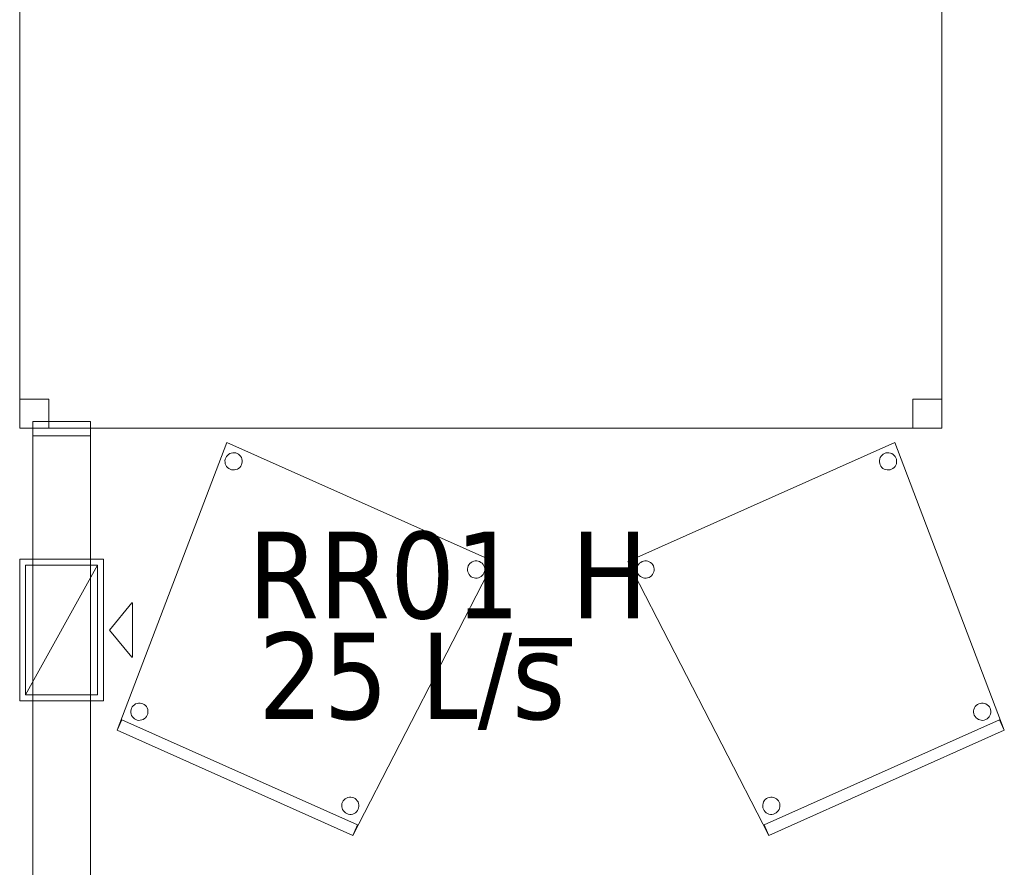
# Model space of a CAD drawing. Header units: metres. Extents: x 397.7 to 427.5, y 12.7 to 28.4.
# Tile 132 of 137: x 421.6 to 423.3, y 25.3 to 26.8. Entities that reach past the tile are written whole.
import ezdxf

# ---------------------------------------------------------------- set-up
doc = ezdxf.new("R2010")
doc.units = ezdxf.units.M
for name, color, linetype, lineweight in [('02_MOBILIARIO', 7, 'Continuous', 18), ('A-DETL-____-MBND', 7, 'Continuous', 18), ('M-HVAC-CDFF-IDEN', 7, 'Continuous', 30), ('M-HVAC-CDFF-OTLN', 7, 'Continuous', 18), ('M-HVAC-DUCT-OTLN', 7, 'Continuous', 18)]:
    doc.layers.add(name, color=color, linetype=linetype, lineweight=lineweight)
doc.styles.add('Tahoma_2', font='tahoma.ttf', dxfattribs={"height": 0.15})

# ---------------------------------------------------------------- blocks, each defined once
blk = doc.blocks.new('Family - Cadira confident_P3-156195-06_CLI_AIRE_P3')
at = {"layer": 'A-DETL-____-MBND', "color": 253, "true_color": 0xaaaaaa}
for p, q in [((0, 0.4742), (0.4626, 0.6805)), ((0.4626, 0.6805), (0, 0.4742)), ((0.4626, 0.6805), (0.6521, 0.1819)), ((0.6521, 0.1819), (0.4626, 0.6805)), ((0.4358, 0.6493), (0.4363, 0.6518)), ((0.4363, 0.6518), (0.4358, 0.6493)), ((0.4358, 0.6467), (0.4358, 0.6493)), ((0.4358, 0.6493), (0.4358, 0.6467)), ((0.4363, 0.6518), (0.4373, 0.6543)), ((0.4373, 0.6543), (0.4363, 0.6518)), ((0.4373, 0.6543), (0.4386, 0.6565)), ((0.4386, 0.6565), (0.4373, 0.6543)), ((0.4386, 0.6565), (0.4403, 0.6585)), ((0.4403, 0.6585), (0.4386, 0.6565)), ((0.4403, 0.6585), (0.4423, 0.6601)), ((0.4423, 0.6601), (0.4403, 0.6585)), ((0.4423, 0.6601), (0.4446, 0.6614)), ((0.4446, 0.6614), (0.4423, 0.6601)), ((0.4446, 0.6614), (0.4471, 0.6622)), ((0.4471, 0.6622), (0.4446, 0.6614)), ((0.4471, 0.6622), (0.4496, 0.6626)), ((0.4496, 0.6626), (0.4471, 0.6622)), ((0.4496, 0.6626), (0.4522, 0.6626)), ((0.4522, 0.6626), (0.4496, 0.6626)), ((0.4522, 0.6626), (0.4548, 0.6621)), ((0.4548, 0.6621), (0.4522, 0.6626)), ((0.4548, 0.6621), (0.4572, 0.6612)), ((0.4572, 0.6612), (0.4548, 0.6621)), ((0.4572, 0.6612), (0.4595, 0.6598)), ((0.4595, 0.6598), (0.4572, 0.6612)), ((0.4595, 0.6598), (0.4614, 0.6581)), ((0.4614, 0.6581), (0.4595, 0.6598)), ((0.4614, 0.6581), (0.4631, 0.6561)), ((0.4631, 0.6561), (0.4614, 0.6581)), ((0.4631, 0.6561), (0.4643, 0.6538)), ((0.4643, 0.6538), (0.4631, 0.6561)), ((0.4643, 0.6538), (0.4652, 0.6514)), ((0.4652, 0.6514), (0.4643, 0.6538)), ((0.4652, 0.6514), (0.4656, 0.6488)), ((0.4656, 0.6488), (0.4652, 0.6514)), ((0.4656, 0.6488), (0.4656, 0.6462)), ((0.4656, 0.6462), (0.4656, 0.6488)), ((0.4362, 0.6441), (0.4358, 0.6467)), ((0.4358, 0.6467), (0.4362, 0.6441)), ((0.4371, 0.6416), (0.4362, 0.6441)), ((0.4362, 0.6441), (0.4371, 0.6416)), ((0.4383, 0.6394), (0.4371, 0.6416)), ((0.4371, 0.6416), (0.4383, 0.6394)), ((0.44, 0.6373), (0.4383, 0.6394)), ((0.4383, 0.6394), (0.44, 0.6373)), ((0.4419, 0.6356), (0.44, 0.6373)), ((0.44, 0.6373), (0.4419, 0.6356)), ((0.4442, 0.6343), (0.4419, 0.6356)), ((0.4419, 0.6356), (0.4442, 0.6343)), ((0.4466, 0.6334), (0.4442, 0.6343)), ((0.4442, 0.6343), (0.4466, 0.6334)), ((0.4492, 0.6329), (0.4466, 0.6334)), ((0.4466, 0.6334), (0.4492, 0.6329)), ((0.4518, 0.6328), (0.4492, 0.6329)), ((0.4492, 0.6329), (0.4518, 0.6328)), ((0.4543, 0.6332), (0.4518, 0.6328)), ((0.4518, 0.6328), (0.4543, 0.6332)), ((0.4568, 0.6341), (0.4543, 0.6332)), ((0.4543, 0.6332), (0.4568, 0.6341)), ((0.4591, 0.6353), (0.4568, 0.6341)), ((0.4568, 0.6341), (0.4591, 0.6353)), ((0.4611, 0.637), (0.4591, 0.6353)), ((0.4591, 0.6353), (0.4611, 0.637)), ((0.4628, 0.639), (0.4611, 0.637)), ((0.4611, 0.637), (0.4628, 0.639)), ((0.4641, 0.6412), (0.4628, 0.639)), ((0.4628, 0.639), (0.4641, 0.6412)), ((0.4651, 0.6436), (0.4641, 0.6412)), ((0.4641, 0.6412), (0.4651, 0.6436)), ((0.4656, 0.6462), (0.4651, 0.6436)), ((0.4651, 0.6436), (0.4656, 0.6462)), ((0.2443, 0), (0, 0.4742)), ((0, 0.4742), (0.2443, 0)), ((0.0157, 0.4619), (0.0162, 0.4645)), ((0.0162, 0.4645), (0.0157, 0.4619)), ((0.0157, 0.4593), (0.0157, 0.4619)), ((0.0157, 0.4619), (0.0157, 0.4593)), ((0.0162, 0.4645), (0.0171, 0.4669)), ((0.0171, 0.4669), (0.0162, 0.4645)), ((0.0171, 0.4669), (0.0185, 0.4691)), ((0.0185, 0.4691), (0.0171, 0.4669)), ((0.0185, 0.4691), (0.0202, 0.4711)), ((0.0202, 0.4711), (0.0185, 0.4691)), ((0.0202, 0.4711), (0.0222, 0.4727)), ((0.0222, 0.4727), (0.0202, 0.4711)), ((0.0222, 0.4727), (0.0245, 0.474)), ((0.0245, 0.474), (0.0222, 0.4727)), ((0.0245, 0.474), (0.0269, 0.4749)), ((0.0269, 0.4749), (0.0245, 0.474)), ((0.0269, 0.4749), (0.0295, 0.4753)), ((0.0295, 0.4753), (0.0269, 0.4749)), ((0.0295, 0.4753), (0.0321, 0.4752)), ((0.0321, 0.4752), (0.0295, 0.4753)), ((0.0321, 0.4752), (0.0347, 0.4747)), ((0.0347, 0.4747), (0.0321, 0.4752)), ((0.0347, 0.4747), (0.0371, 0.4738)), ((0.0371, 0.4738), (0.0347, 0.4747)), ((0.0371, 0.4738), (0.0393, 0.4725)), ((0.0393, 0.4725), (0.0371, 0.4738)), ((0.0393, 0.4725), (0.0413, 0.4708)), ((0.0413, 0.4708), (0.0393, 0.4725)), ((0.0413, 0.4708), (0.043, 0.4687)), ((0.043, 0.4687), (0.0413, 0.4708)), ((0.043, 0.4687), (0.0442, 0.4665)), ((0.0442, 0.4665), (0.043, 0.4687)), ((0.0442, 0.4665), (0.0451, 0.464)), ((0.0451, 0.464), (0.0442, 0.4665)), ((0.0451, 0.464), (0.0455, 0.4614)), ((0.0455, 0.4614), (0.0451, 0.464)), ((0.0455, 0.4614), (0.0454, 0.4588)), ((0.0454, 0.4588), (0.0455, 0.4614)), ((0.0161, 0.4567), (0.0157, 0.4593)), ((0.0157, 0.4593), (0.0161, 0.4567)), ((0.0169, 0.4543), (0.0161, 0.4567)), ((0.0161, 0.4567), (0.0169, 0.4543)), ((0.0182, 0.452), (0.0169, 0.4543)), ((0.0169, 0.4543), (0.0182, 0.452)), ((0.0198, 0.45), (0.0182, 0.452)), ((0.0182, 0.452), (0.0198, 0.45)), ((0.0218, 0.4483), (0.0198, 0.45)), ((0.0198, 0.45), (0.0218, 0.4483)), ((0.024, 0.4469), (0.0218, 0.4483)), ((0.0218, 0.4483), (0.024, 0.4469)), ((0.0265, 0.446), (0.024, 0.4469)), ((0.024, 0.4469), (0.0265, 0.446)), ((0.029, 0.4455), (0.0265, 0.446)), ((0.0265, 0.446), (0.029, 0.4455)), ((0.0316, 0.4455), (0.029, 0.4455)), ((0.029, 0.4455), (0.0316, 0.4455)), ((0.0342, 0.4459), (0.0316, 0.4455)), ((0.0316, 0.4455), (0.0342, 0.4459)), ((0.0367, 0.4467), (0.0342, 0.4459)), ((0.0342, 0.4459), (0.0367, 0.4467)), ((0.0389, 0.448), (0.0367, 0.4467)), ((0.0367, 0.4467), (0.0389, 0.448)), ((0.041, 0.4496), (0.0389, 0.448)), ((0.0389, 0.448), (0.041, 0.4496)), ((0.0427, 0.4516), (0.041, 0.4496)), ((0.041, 0.4496), (0.0427, 0.4516)), ((0.044, 0.4538), (0.0427, 0.4516)), ((0.0427, 0.4516), (0.044, 0.4538)), ((0.0449, 0.4563), (0.044, 0.4538)), ((0.044, 0.4538), (0.0449, 0.4563)), ((0.0454, 0.4588), (0.0449, 0.4563)), ((0.0449, 0.4563), (0.0454, 0.4588)), ((0.6004, 0.2207), (0.6017, 0.2229)), ((0.6017, 0.2229), (0.6004, 0.2207)), ((0.6017, 0.2229), (0.6034, 0.2249)), ((0.6034, 0.2249), (0.6017, 0.2229)), ((0.6034, 0.2249), (0.6054, 0.2265)), ((0.6054, 0.2265), (0.6034, 0.2249)), ((0.6054, 0.2265), (0.6077, 0.2278)), ((0.6077, 0.2278), (0.6054, 0.2265)), ((0.6077, 0.2278), (0.6102, 0.2286)), ((0.6102, 0.2286), (0.6077, 0.2278)), ((0.6102, 0.2286), (0.6127, 0.229)), ((0.6127, 0.229), (0.6102, 0.2286)), ((0.6127, 0.229), (0.6153, 0.229)), ((0.6153, 0.229), (0.6127, 0.229)), ((0.6153, 0.229), (0.6179, 0.2285)), ((0.6179, 0.2285), (0.6153, 0.229)), ((0.6179, 0.2285), (0.6203, 0.2276)), ((0.6203, 0.2276), (0.6179, 0.2285)), ((0.6203, 0.2276), (0.6226, 0.2262)), ((0.6226, 0.2262), (0.6203, 0.2276)), ((0.6226, 0.2262), (0.6245, 0.2245)), ((0.6245, 0.2245), (0.6226, 0.2262)), ((0.6245, 0.2245), (0.6262, 0.2225)), ((0.6262, 0.2225), (0.6245, 0.2245)), ((0.6262, 0.2225), (0.6274, 0.2202)), ((0.6274, 0.2202), (0.6262, 0.2225)), ((0.5989, 0.2157), (0.5994, 0.2182)), ((0.5994, 0.2182), (0.5989, 0.2157)), ((0.5989, 0.2131), (0.5989, 0.2157)), ((0.5989, 0.2157), (0.5989, 0.2131)), ((0.5993, 0.2105), (0.5989, 0.2131)), ((0.5989, 0.2131), (0.5993, 0.2105)), ((0.6001, 0.2081), (0.5993, 0.2105)), ((0.5993, 0.2105), (0.6001, 0.2081)), ((0.5994, 0.2182), (0.6004, 0.2207)), ((0.6004, 0.2207), (0.5994, 0.2182)), ((0.6014, 0.2058), (0.6001, 0.2081)), ((0.6001, 0.2081), (0.6014, 0.2058)), ((0.6031, 0.2038), (0.6014, 0.2058)), ((0.6014, 0.2058), (0.6031, 0.2038)), ((0.6259, 0.2054), (0.6242, 0.2034)), ((0.6242, 0.2034), (0.6259, 0.2054)), ((0.6272, 0.2076), (0.6259, 0.2054)), ((0.6259, 0.2054), (0.6272, 0.2076)), ((0.6282, 0.21), (0.6272, 0.2076)), ((0.6272, 0.2076), (0.6282, 0.21)), ((0.6274, 0.2202), (0.6283, 0.2178)), ((0.6283, 0.2178), (0.6274, 0.2202)), ((0.6286, 0.2126), (0.6282, 0.21)), ((0.6282, 0.21), (0.6286, 0.2126)), ((0.6283, 0.2178), (0.6287, 0.2152)), ((0.6287, 0.2152), (0.6283, 0.2178)), ((0.6287, 0.2152), (0.6286, 0.2126)), ((0.6286, 0.2126), (0.6287, 0.2152)), ((0.2362, 0.0183), (0.644, 0.2001)), ((0.644, 0.2001), (0.2362, 0.0183)), ((0.605, 0.2021), (0.6031, 0.2038)), ((0.6031, 0.2038), (0.605, 0.2021)), ((0.6073, 0.2007), (0.605, 0.2021)), ((0.605, 0.2021), (0.6073, 0.2007)), ((0.6097, 0.1998), (0.6073, 0.2007)), ((0.6073, 0.2007), (0.6097, 0.1998)), ((0.6122, 0.1993), (0.6097, 0.1998)), ((0.6097, 0.1998), (0.6122, 0.1993)), ((0.6148, 0.1992), (0.6122, 0.1993)), ((0.6122, 0.1993), (0.6148, 0.1992)), ((0.6174, 0.1997), (0.6148, 0.1992)), ((0.6148, 0.1992), (0.6174, 0.1997)), ((0.6199, 0.2005), (0.6174, 0.1997)), ((0.6174, 0.1997), (0.6199, 0.2005)), ((0.6222, 0.2018), (0.6199, 0.2005)), ((0.6199, 0.2005), (0.6222, 0.2018)), ((0.6242, 0.2034), (0.6222, 0.2018)), ((0.6222, 0.2018), (0.6242, 0.2034)), ((0.644, 0.2001), (0.6521, 0.1819)), ((0.6521, 0.1819), (0.644, 0.2001)), ((0.6521, 0.1819), (0.2443, 0)), ((0.2443, 0), (0.6521, 0.1819)), ((0.6521, 0.1819), (0.2443, 0)), ((0.2443, 0), (0.6521, 0.1819)), ((0.2336, 0.0528), (0.2341, 0.0553)), ((0.2341, 0.0553), (0.2336, 0.0528)), ((0.2336, 0.0502), (0.2336, 0.0528)), ((0.2336, 0.0528), (0.2336, 0.0502)), ((0.2341, 0.0553), (0.235, 0.0578)), ((0.235, 0.0578), (0.2341, 0.0553)), ((0.235, 0.0578), (0.2364, 0.06)), ((0.2364, 0.06), (0.235, 0.0578)), ((0.2364, 0.06), (0.2381, 0.062)), ((0.2381, 0.062), (0.2364, 0.06)), ((0.2381, 0.062), (0.2401, 0.0636)), ((0.2401, 0.0636), (0.2381, 0.062)), ((0.2401, 0.0636), (0.2424, 0.0649)), ((0.2424, 0.0649), (0.2401, 0.0636)), ((0.2424, 0.0649), (0.2448, 0.0657)), ((0.2448, 0.0657), (0.2424, 0.0649)), ((0.2448, 0.0657), (0.2474, 0.0661)), ((0.2474, 0.0661), (0.2448, 0.0657)), ((0.2474, 0.0661), (0.25, 0.0661)), ((0.25, 0.0661), (0.2474, 0.0661)), ((0.25, 0.0661), (0.2526, 0.0656)), ((0.2526, 0.0656), (0.25, 0.0661)), ((0.2526, 0.0656), (0.255, 0.0647)), ((0.255, 0.0647), (0.2526, 0.0656)), ((0.255, 0.0647), (0.2572, 0.0633)), ((0.2572, 0.0633), (0.255, 0.0647)), ((0.2572, 0.0633), (0.2592, 0.0616)), ((0.2592, 0.0616), (0.2572, 0.0633)), ((0.2592, 0.0616), (0.2608, 0.0596)), ((0.2608, 0.0596), (0.2592, 0.0616)), ((0.2608, 0.0596), (0.2621, 0.0573)), ((0.2621, 0.0573), (0.2608, 0.0596)), ((0.2621, 0.0573), (0.263, 0.0549)), ((0.263, 0.0549), (0.2621, 0.0573)), ((0.263, 0.0549), (0.2634, 0.0523)), ((0.2634, 0.0523), (0.263, 0.0549)), ((0.2634, 0.0523), (0.2633, 0.0497)), ((0.2633, 0.0497), (0.2634, 0.0523)), ((0.234, 0.0476), (0.2336, 0.0502)), ((0.2336, 0.0502), (0.234, 0.0476)), ((0.2348, 0.0451), (0.234, 0.0476)), ((0.234, 0.0476), (0.2348, 0.0451)), ((0.2361, 0.0429), (0.2348, 0.0451)), ((0.2348, 0.0451), (0.2361, 0.0429)), ((0.2377, 0.0408), (0.2361, 0.0429)), ((0.2361, 0.0429), (0.2377, 0.0408)), ((0.2397, 0.0391), (0.2377, 0.0408)), ((0.2377, 0.0408), (0.2397, 0.0391)), ((0.2419, 0.0378), (0.2397, 0.0391)), ((0.2397, 0.0391), (0.2419, 0.0378)), ((0.2444, 0.0369), (0.2419, 0.0378)), ((0.2419, 0.0378), (0.2444, 0.0369)), ((0.2469, 0.0364), (0.2444, 0.0369)), ((0.2444, 0.0369), (0.2469, 0.0364)), ((0.2495, 0.0363), (0.2469, 0.0364)), ((0.2469, 0.0364), (0.2495, 0.0363)), ((0.2521, 0.0367), (0.2495, 0.0363)), ((0.2495, 0.0363), (0.2521, 0.0367)), ((0.2546, 0.0376), (0.2521, 0.0367)), ((0.2521, 0.0367), (0.2546, 0.0376)), ((0.2568, 0.0389), (0.2546, 0.0376)), ((0.2546, 0.0376), (0.2568, 0.0389)), ((0.2589, 0.0405), (0.2568, 0.0389)), ((0.2568, 0.0389), (0.2589, 0.0405)), ((0.2606, 0.0425), (0.2589, 0.0405)), ((0.2589, 0.0405), (0.2606, 0.0425)), ((0.2619, 0.0447), (0.2606, 0.0425)), ((0.2606, 0.0425), (0.2619, 0.0447)), ((0.2628, 0.0471), (0.2619, 0.0447)), ((0.2619, 0.0447), (0.2628, 0.0471)), ((0.2633, 0.0497), (0.2628, 0.0471)), ((0.2628, 0.0471), (0.2633, 0.0497)), ((0.2443, 0), (0.2362, 0.0183)), ((0.2362, 0.0183), (0.2443, 0))]:
    blk.add_line(p, q, dxfattribs=at)
blk = doc.blocks.new('Family - Cadira confident_P3-156353-06_CLI_AIRE_P3')
at = {"layer": 'A-DETL-____-MBND', "color": 253, "true_color": 0xaaaaaa}
for p, q in [((0, 0.1819), (0.1895, 0.6805)), ((0.1895, 0.6805), (0, 0.1819)), ((0.1895, 0.6805), (0.6521, 0.4742)), ((0.6521, 0.4742), (0.1895, 0.6805)), ((0.1865, 0.6488), (0.1869, 0.6514)), ((0.1869, 0.6514), (0.1865, 0.6488)), ((0.1866, 0.6462), (0.1865, 0.6488)), ((0.1865, 0.6488), (0.1866, 0.6462)), ((0.1869, 0.6514), (0.1878, 0.6538)), ((0.1878, 0.6538), (0.1869, 0.6514)), ((0.1878, 0.6538), (0.1891, 0.6561)), ((0.1891, 0.6561), (0.1878, 0.6538)), ((0.1891, 0.6561), (0.1907, 0.6581)), ((0.1907, 0.6581), (0.1891, 0.6561)), ((0.1907, 0.6581), (0.1927, 0.6598)), ((0.1927, 0.6598), (0.1907, 0.6581)), ((0.1927, 0.6598), (0.1949, 0.6612)), ((0.1949, 0.6612), (0.1927, 0.6598)), ((0.1949, 0.6612), (0.1973, 0.6621)), ((0.1973, 0.6621), (0.1949, 0.6612)), ((0.1973, 0.6621), (0.1999, 0.6626)), ((0.1999, 0.6626), (0.1973, 0.6621)), ((0.1999, 0.6626), (0.2025, 0.6626)), ((0.2025, 0.6626), (0.1999, 0.6626)), ((0.2025, 0.6626), (0.2051, 0.6622)), ((0.2051, 0.6622), (0.2025, 0.6626)), ((0.2051, 0.6622), (0.2075, 0.6614)), ((0.2075, 0.6614), (0.2051, 0.6622)), ((0.2075, 0.6614), (0.2098, 0.6601)), ((0.2098, 0.6601), (0.2075, 0.6614)), ((0.2098, 0.6601), (0.2118, 0.6585)), ((0.2118, 0.6585), (0.2098, 0.6601)), ((0.2118, 0.6585), (0.2135, 0.6565)), ((0.2135, 0.6565), (0.2118, 0.6585)), ((0.2135, 0.6565), (0.2149, 0.6543)), ((0.2149, 0.6543), (0.2135, 0.6565)), ((0.2149, 0.6543), (0.2158, 0.6518)), ((0.2158, 0.6518), (0.2149, 0.6543)), ((0.2158, 0.6518), (0.2163, 0.6493)), ((0.2163, 0.6493), (0.2158, 0.6518)), ((0.2163, 0.6493), (0.2163, 0.6467)), ((0.2163, 0.6467), (0.2163, 0.6493)), ((0.1871, 0.6436), (0.1866, 0.6462)), ((0.1866, 0.6462), (0.1871, 0.6436)), ((0.188, 0.6412), (0.1871, 0.6436)), ((0.1871, 0.6436), (0.188, 0.6412)), ((0.1893, 0.639), (0.188, 0.6412)), ((0.188, 0.6412), (0.1893, 0.639)), ((0.191, 0.637), (0.1893, 0.639)), ((0.1893, 0.639), (0.191, 0.637)), ((0.1931, 0.6353), (0.191, 0.637)), ((0.191, 0.637), (0.1931, 0.6353)), ((0.1953, 0.6341), (0.1931, 0.6353)), ((0.1931, 0.6353), (0.1953, 0.6341)), ((0.1978, 0.6332), (0.1953, 0.6341)), ((0.1953, 0.6341), (0.1978, 0.6332)), ((0.2004, 0.6328), (0.1978, 0.6332)), ((0.1978, 0.6332), (0.2004, 0.6328)), ((0.203, 0.6329), (0.2004, 0.6328)), ((0.2004, 0.6328), (0.203, 0.6329)), ((0.2055, 0.6334), (0.203, 0.6329)), ((0.203, 0.6329), (0.2055, 0.6334)), ((0.208, 0.6343), (0.2055, 0.6334)), ((0.2055, 0.6334), (0.208, 0.6343)), ((0.2102, 0.6356), (0.208, 0.6343)), ((0.208, 0.6343), (0.2102, 0.6356)), ((0.2122, 0.6373), (0.2102, 0.6356)), ((0.2102, 0.6356), (0.2122, 0.6373)), ((0.2138, 0.6394), (0.2122, 0.6373)), ((0.2122, 0.6373), (0.2138, 0.6394)), ((0.2151, 0.6416), (0.2138, 0.6394)), ((0.2138, 0.6394), (0.2151, 0.6416)), ((0.2159, 0.6441), (0.2151, 0.6416)), ((0.2151, 0.6416), (0.2159, 0.6441)), ((0.2163, 0.6467), (0.2159, 0.6441)), ((0.2159, 0.6441), (0.2163, 0.6467)), ((0.6521, 0.4742), (0.4078, 0)), ((0.4078, 0), (0.6521, 0.4742)), ((0.6066, 0.4614), (0.6071, 0.464)), ((0.6071, 0.464), (0.6066, 0.4614)), ((0.6067, 0.4588), (0.6066, 0.4614)), ((0.6066, 0.4614), (0.6067, 0.4588)), ((0.6071, 0.464), (0.6079, 0.4665)), ((0.6079, 0.4665), (0.6071, 0.464)), ((0.6079, 0.4665), (0.6092, 0.4687)), ((0.6092, 0.4687), (0.6079, 0.4665)), ((0.6092, 0.4687), (0.6108, 0.4708)), ((0.6108, 0.4708), (0.6092, 0.4687)), ((0.6108, 0.4708), (0.6128, 0.4725)), ((0.6128, 0.4725), (0.6108, 0.4708)), ((0.6128, 0.4725), (0.615, 0.4738)), ((0.615, 0.4738), (0.6128, 0.4725)), ((0.615, 0.4738), (0.6174, 0.4747)), ((0.6174, 0.4747), (0.615, 0.4738)), ((0.6174, 0.4747), (0.62, 0.4752)), ((0.62, 0.4752), (0.6174, 0.4747)), ((0.62, 0.4752), (0.6226, 0.4753)), ((0.6226, 0.4753), (0.62, 0.4752)), ((0.6226, 0.4753), (0.6252, 0.4749)), ((0.6252, 0.4749), (0.6226, 0.4753)), ((0.6252, 0.4749), (0.6276, 0.474)), ((0.6276, 0.474), (0.6252, 0.4749)), ((0.6276, 0.474), (0.6299, 0.4727)), ((0.6299, 0.4727), (0.6276, 0.474)), ((0.6299, 0.4727), (0.6319, 0.4711)), ((0.6319, 0.4711), (0.6299, 0.4727)), ((0.6319, 0.4711), (0.6336, 0.4691)), ((0.6336, 0.4691), (0.6319, 0.4711)), ((0.6336, 0.4691), (0.635, 0.4669)), ((0.635, 0.4669), (0.6336, 0.4691)), ((0.635, 0.4669), (0.6359, 0.4645)), ((0.6359, 0.4645), (0.635, 0.4669)), ((0.6359, 0.4645), (0.6364, 0.4619)), ((0.6364, 0.4619), (0.6359, 0.4645)), ((0.6364, 0.4619), (0.6364, 0.4593)), ((0.6364, 0.4593), (0.6364, 0.4619)), ((0.6072, 0.4563), (0.6067, 0.4588)), ((0.6067, 0.4588), (0.6072, 0.4563)), ((0.6081, 0.4538), (0.6072, 0.4563)), ((0.6072, 0.4563), (0.6081, 0.4538)), ((0.6095, 0.4516), (0.6081, 0.4538)), ((0.6081, 0.4538), (0.6095, 0.4516)), ((0.6112, 0.4496), (0.6095, 0.4516)), ((0.6095, 0.4516), (0.6112, 0.4496)), ((0.6132, 0.448), (0.6112, 0.4496)), ((0.6112, 0.4496), (0.6132, 0.448)), ((0.6155, 0.4467), (0.6132, 0.448)), ((0.6132, 0.448), (0.6155, 0.4467)), ((0.6179, 0.4459), (0.6155, 0.4467)), ((0.6155, 0.4467), (0.6179, 0.4459)), ((0.6205, 0.4455), (0.6179, 0.4459)), ((0.6179, 0.4459), (0.6205, 0.4455)), ((0.6231, 0.4455), (0.6205, 0.4455)), ((0.6205, 0.4455), (0.6231, 0.4455)), ((0.6256, 0.446), (0.6231, 0.4455)), ((0.6231, 0.4455), (0.6256, 0.446)), ((0.6281, 0.4469), (0.6256, 0.446)), ((0.6256, 0.446), (0.6281, 0.4469)), ((0.6303, 0.4483), (0.6281, 0.4469)), ((0.6281, 0.4469), (0.6303, 0.4483)), ((0.6323, 0.45), (0.6303, 0.4483)), ((0.6303, 0.4483), (0.6323, 0.45)), ((0.6339, 0.452), (0.6323, 0.45)), ((0.6323, 0.45), (0.6339, 0.452)), ((0.6352, 0.4543), (0.6339, 0.452)), ((0.6339, 0.452), (0.6352, 0.4543)), ((0.636, 0.4567), (0.6352, 0.4543)), ((0.6352, 0.4543), (0.636, 0.4567)), ((0.6364, 0.4593), (0.636, 0.4567)), ((0.636, 0.4567), (0.6364, 0.4593)), ((0.0247, 0.2202), (0.026, 0.2225)), ((0.026, 0.2225), (0.0247, 0.2202)), ((0.026, 0.2225), (0.0276, 0.2245)), ((0.0276, 0.2245), (0.026, 0.2225)), ((0.0276, 0.2245), (0.0296, 0.2262)), ((0.0296, 0.2262), (0.0276, 0.2245)), ((0.0296, 0.2262), (0.0318, 0.2276)), ((0.0318, 0.2276), (0.0296, 0.2262)), ((0.0318, 0.2276), (0.0342, 0.2285)), ((0.0342, 0.2285), (0.0318, 0.2276)), ((0.0342, 0.2285), (0.0368, 0.229)), ((0.0368, 0.229), (0.0342, 0.2285)), ((0.0368, 0.229), (0.0394, 0.229)), ((0.0394, 0.229), (0.0368, 0.229)), ((0.0394, 0.229), (0.042, 0.2286)), ((0.042, 0.2286), (0.0394, 0.229)), ((0.042, 0.2286), (0.0444, 0.2278)), ((0.0444, 0.2278), (0.042, 0.2286)), ((0.0444, 0.2278), (0.0467, 0.2265)), ((0.0467, 0.2265), (0.0444, 0.2278)), ((0.0467, 0.2265), (0.0487, 0.2249)), ((0.0487, 0.2249), (0.0467, 0.2265)), ((0.0487, 0.2249), (0.0504, 0.2229)), ((0.0504, 0.2229), (0.0487, 0.2249)), ((0.0504, 0.2229), (0.0518, 0.2207)), ((0.0518, 0.2207), (0.0504, 0.2229)), ((0.0234, 0.2152), (0.0238, 0.2178)), ((0.0238, 0.2178), (0.0234, 0.2152)), ((0.0235, 0.2126), (0.0234, 0.2152)), ((0.0234, 0.2152), (0.0235, 0.2126)), ((0.024, 0.21), (0.0235, 0.2126)), ((0.0235, 0.2126), (0.024, 0.21)), ((0.0238, 0.2178), (0.0247, 0.2202)), ((0.0247, 0.2202), (0.0238, 0.2178)), ((0.0249, 0.2076), (0.024, 0.21)), ((0.024, 0.21), (0.0249, 0.2076)), ((0.0262, 0.2054), (0.0249, 0.2076)), ((0.0249, 0.2076), (0.0262, 0.2054)), ((0.0279, 0.2034), (0.0262, 0.2054)), ((0.0262, 0.2054), (0.0279, 0.2034)), ((0.0507, 0.2058), (0.0491, 0.2038)), ((0.0491, 0.2038), (0.0507, 0.2058)), ((0.052, 0.2081), (0.0507, 0.2058)), ((0.0507, 0.2058), (0.052, 0.2081)), ((0.0518, 0.2207), (0.0527, 0.2182)), ((0.0527, 0.2182), (0.0518, 0.2207)), ((0.0528, 0.2105), (0.052, 0.2081)), ((0.052, 0.2081), (0.0528, 0.2105)), ((0.0527, 0.2182), (0.0532, 0.2157)), ((0.0532, 0.2157), (0.0527, 0.2182)), ((0.0532, 0.2131), (0.0528, 0.2105)), ((0.0528, 0.2105), (0.0532, 0.2131)), ((0.0532, 0.2157), (0.0532, 0.2131)), ((0.0532, 0.2131), (0.0532, 0.2157)), ((0, 0.1819), (0.0081, 0.2001)), ((0.0081, 0.2001), (0, 0.1819)), ((0.0081, 0.2001), (0.4159, 0.0183)), ((0.4159, 0.0183), (0.0081, 0.2001)), ((0.03, 0.2018), (0.0279, 0.2034)), ((0.0279, 0.2034), (0.03, 0.2018)), ((0.0322, 0.2005), (0.03, 0.2018)), ((0.03, 0.2018), (0.0322, 0.2005)), ((0.0347, 0.1997), (0.0322, 0.2005)), ((0.0322, 0.2005), (0.0347, 0.1997)), ((0.0373, 0.1992), (0.0347, 0.1997)), ((0.0347, 0.1997), (0.0373, 0.1992)), ((0.0399, 0.1993), (0.0373, 0.1992)), ((0.0373, 0.1992), (0.0399, 0.1993)), ((0.0424, 0.1998), (0.0399, 0.1993)), ((0.0399, 0.1993), (0.0424, 0.1998)), ((0.0449, 0.2007), (0.0424, 0.1998)), ((0.0424, 0.1998), (0.0449, 0.2007)), ((0.0471, 0.2021), (0.0449, 0.2007)), ((0.0449, 0.2007), (0.0471, 0.2021)), ((0.0491, 0.2038), (0.0471, 0.2021)), ((0.0471, 0.2021), (0.0491, 0.2038)), ((0.4078, 0), (0, 0.1819)), ((0, 0.1819), (0.4078, 0)), ((0.4078, 0), (0, 0.1819)), ((0, 0.1819), (0.4078, 0)), ((0.3888, 0.0523), (0.3892, 0.0549)), ((0.3892, 0.0549), (0.3888, 0.0523)), ((0.3888, 0.0497), (0.3888, 0.0523)), ((0.3888, 0.0523), (0.3888, 0.0497)), ((0.3892, 0.0549), (0.39, 0.0573)), ((0.39, 0.0573), (0.3892, 0.0549)), ((0.39, 0.0573), (0.3913, 0.0596)), ((0.3913, 0.0596), (0.39, 0.0573)), ((0.3913, 0.0596), (0.3929, 0.0616)), ((0.3929, 0.0616), (0.3913, 0.0596)), ((0.3929, 0.0616), (0.3949, 0.0633)), ((0.3949, 0.0633), (0.3929, 0.0616)), ((0.3949, 0.0633), (0.3971, 0.0647)), ((0.3971, 0.0647), (0.3949, 0.0633)), ((0.3971, 0.0647), (0.3996, 0.0656)), ((0.3996, 0.0656), (0.3971, 0.0647)), ((0.3996, 0.0656), (0.4021, 0.0661)), ((0.4021, 0.0661), (0.3996, 0.0656)), ((0.4021, 0.0661), (0.4047, 0.0661)), ((0.4047, 0.0661), (0.4021, 0.0661)), ((0.4047, 0.0661), (0.4073, 0.0657)), ((0.4073, 0.0657), (0.4047, 0.0661)), ((0.4073, 0.0657), (0.4098, 0.0649)), ((0.4098, 0.0649), (0.4073, 0.0657)), ((0.4098, 0.0649), (0.412, 0.0636)), ((0.412, 0.0636), (0.4098, 0.0649)), ((0.412, 0.0636), (0.414, 0.062)), ((0.414, 0.062), (0.412, 0.0636)), ((0.414, 0.062), (0.4158, 0.06)), ((0.4158, 0.06), (0.414, 0.062)), ((0.4158, 0.06), (0.4171, 0.0578)), ((0.4171, 0.0578), (0.4158, 0.06)), ((0.4171, 0.0578), (0.418, 0.0553)), ((0.418, 0.0553), (0.4171, 0.0578)), ((0.418, 0.0553), (0.4185, 0.0528)), ((0.4185, 0.0528), (0.418, 0.0553)), ((0.4185, 0.0528), (0.4186, 0.0502)), ((0.4186, 0.0502), (0.4185, 0.0528)), ((0.3893, 0.0471), (0.3888, 0.0497)), ((0.3888, 0.0497), (0.3893, 0.0471)), ((0.3902, 0.0447), (0.3893, 0.0471)), ((0.3893, 0.0471), (0.3902, 0.0447)), ((0.3916, 0.0425), (0.3902, 0.0447)), ((0.3902, 0.0447), (0.3916, 0.0425)), ((0.3933, 0.0405), (0.3916, 0.0425)), ((0.3916, 0.0425), (0.3933, 0.0405)), ((0.3953, 0.0389), (0.3933, 0.0405)), ((0.3933, 0.0405), (0.3953, 0.0389)), ((0.3976, 0.0376), (0.3953, 0.0389)), ((0.3953, 0.0389), (0.3976, 0.0376)), ((0.4, 0.0367), (0.3976, 0.0376)), ((0.3976, 0.0376), (0.4, 0.0367)), ((0.4026, 0.0363), (0.4, 0.0367)), ((0.4, 0.0367), (0.4026, 0.0363)), ((0.4052, 0.0364), (0.4026, 0.0363)), ((0.4026, 0.0363), (0.4052, 0.0364)), ((0.4078, 0.0369), (0.4052, 0.0364)), ((0.4052, 0.0364), (0.4078, 0.0369)), ((0.4102, 0.0378), (0.4078, 0.0369)), ((0.4078, 0.0369), (0.4102, 0.0378)), ((0.4124, 0.0391), (0.4102, 0.0378)), ((0.4102, 0.0378), (0.4124, 0.0391)), ((0.4144, 0.0408), (0.4124, 0.0391)), ((0.4124, 0.0391), (0.4144, 0.0408)), ((0.416, 0.0429), (0.4144, 0.0408)), ((0.4144, 0.0408), (0.416, 0.0429)), ((0.4173, 0.0451), (0.416, 0.0429)), ((0.416, 0.0429), (0.4173, 0.0451)), ((0.4181, 0.0476), (0.4173, 0.0451)), ((0.4173, 0.0451), (0.4181, 0.0476)), ((0.4186, 0.0502), (0.4181, 0.0476)), ((0.4181, 0.0476), (0.4186, 0.0502)), ((0.4159, 0.0183), (0.4078, 0)), ((0.4078, 0), (0.4159, 0.0183))]:
    blk.add_line(p, q, dxfattribs=at)
blk = doc.blocks.new('Family - Taula 160X80_P3-156403-06_CLI_AIRE_P3')
at = {"layer": 'A-DETL-____-MBND', "color": 253, "true_color": 0xaaaaaa}
for p, q in [((0, 0), (0, 0.8001)), ((0, 0.8001), (1.5969, 0.8001)), ((0, 0.8001), (0, 0)), ((1.5969, 0.8001), (0, 0.8001)), ((0, 0.7501), (0, 0.8001)), ((0, 0.8001), (0.05, 0.8001)), ((0, 0.8001), (0, 0.7501)), ((0.05, 0.8001), (0, 0.8001)), ((0.05, 0.8001), (0.05, 0.7501)), ((0.05, 0.7501), (0.05, 0.8001)), ((1.5469, 0.7501), (1.5469, 0.8001)), ((1.5469, 0.8001), (1.5969, 0.8001)), ((1.5469, 0.8001), (1.5469, 0.7501)), ((1.5969, 0.8001), (1.5469, 0.8001)), ((1.5969, 0.8001), (1.5969, 0.7501)), ((1.5969, 0.7501), (1.5969, 0.8001)), ((1.5969, 0.8001), (1.5969, 0)), ((1.5969, 0), (1.5969, 0.8001)), ((0.05, 0.7501), (0, 0.7501)), ((0, 0.7501), (0.05, 0.7501)), ((1.5969, 0.7501), (1.5469, 0.7501)), ((1.5469, 0.7501), (1.5969, 0.7501)), ((0, 0), (0, 0.05)), ((0, 0.05), (0.05, 0.05)), ((0, 0.05), (0, 0)), ((0.05, 0.05), (0, 0.05)), ((0.05, 0.05), (0.05, 0)), ((0.05, 0), (0.05, 0.05)), ((1.5469, 0), (1.5469, 0.05)), ((1.5469, 0.05), (1.5969, 0.05)), ((1.5469, 0.05), (1.5469, 0)), ((1.5969, 0.05), (1.5469, 0.05)), ((1.5969, 0.05), (1.5969, 0)), ((1.5969, 0), (1.5969, 0.05)), ((0.05, 0), (0, 0)), ((0, 0), (0.05, 0)), ((1.5969, 0), (0, 0)), ((0, 0), (1.5969, 0)), ((1.5969, 0), (1.5469, 0)), ((1.5469, 0), (1.5969, 0))]:
    blk.add_line(p, q, dxfattribs=at)
blk = doc.blocks.new('LONDR55-XX_ZZ-ARQ-CAA-M3D-Londres55_ifc-1-06_CLI_AIRE_P3')
at = {"layer": '02_MOBILIARIO', "color": 253, "lineweight": 18, "true_color": 0xaaaaaa}
for name, p in [('Family - Taula 160X80_P3-156403-06_CLI_AIRE_P3', (421.604, 26.053)), ('Family - Cadira confident_P3-156353-06_CLI_AIRE_P3', (421.7728, 25.3479)), ('Family - Cadira confident_P3-156195-06_CLI_AIRE_P3', (422.6572, 25.3479))]:
    blk.add_blockref(name, p, dxfattribs=at)
blk = doc.blocks.new('ZYR_03_06_04_01 Reixa Sostre Retorn - RR01_H-V6-06_CLI_AIRE_P3')
at = {"layer": 'M-HVAC-CDFF-OTLN', "color": 40, "true_color": 0xffbf00}
for p, q in [((0.1225, 0.0725), (-0.1225, 0.0725)), ((-0.1225, 0.0725), (-0.1225, -0.0725)), ((-0.1225, -0.0725), (-0.1225, 0.0725)), ((-0.1225, 0.0725), (0.1225, 0.0725)), ((0.1225, -0.0725), (0.1225, 0.0725)), ((0.1225, 0.0725), (0.1225, -0.0725)), ((0.1125, 0.0625), (-0.1125, 0.0625)), ((-0.1125, 0.0625), (-0.1125, -0.0625)), ((-0.1125, -0.0625), (-0.1125, 0.0625)), ((-0.1125, 0.0625), (0.1125, 0.0625)), ((-0.1125, -0.0625), (-0.1125, 0.0625)), ((-0.1125, 0.0625), (0.1125, 0.0625)), ((0.1125, 0.0625), (-0.1125, 0.0625)), ((-0.1125, 0.0625), (-0.1125, -0.0625)), ((0.1125, -0.0625), (0.1125, 0.0625)), ((0.1125, 0.0625), (0.1125, -0.0625)), ((0.1125, 0.0625), (0.1125, -0.0625)), ((0.1125, -0.0625), (0.1125, 0.0625)), ((-0.1125, -0.0625), (0.1125, -0.0625)), ((0.1125, -0.0625), (-0.1125, -0.0625)), ((0.1125, -0.0625), (-0.1125, -0.0625)), ((-0.1125, -0.0625), (0.1125, -0.0625)), ((-0.1225, -0.0725), (0.1225, -0.0725)), ((0.1225, -0.0725), (-0.1225, -0.0725)), ((-0.0469, -0.1216), (0, -0.0829)), ((0.0469, -0.1216), (0, -0.0829)), ((-0.0469, -0.1226), (-0.0469, -0.1216)), ((0.0469, -0.1226), (-0.0469, -0.1226)), ((0.0469, -0.1226), (0.0469, -0.1216))]:
    blk.add_line(p, q, dxfattribs=at)
blk = doc.blocks.new('MEP_15_03 Injerto Conducte - Mínimo-476864-06_CLI_AIRE_P3')
at = {"layer": 'M-HVAC-DUCT-OTLN', "color": 40, "true_color": 0xffbf00}
for p, q in [((401.8998, 28.0359), (401.6748, 28.0359)), ((401.6748, 28.0359), (401.6748, 27.9109)), ((401.6748, 28.0359), (401.6748, 27.9109)), ((401.8998, 28.0359), (401.6748, 28.0359)), ((401.8998, 27.9109), (401.8998, 28.0359)), ((401.8998, 27.9109), (401.8998, 28.0359)), ((401.6748, 27.9109), (401.8998, 27.9109)), ((401.6748, 27.9109), (401.8998, 27.9109))]:
    blk.add_line(p, q, dxfattribs=at)
blk = doc.blocks.new('M_Remate rectangular - Estándar-478399-06_CLI_AIRE_P3')
at = {"layer": 'M-HVAC-DUCT-OTLN', "color": 40, "true_color": 0xffbf00}
for p, q in [((0, 0.05), (0, -0.05)), ((0, -0.05), (0, 0.05)), ((0, 0.05), (0.025, 0.05)), ((0.025, 0.05), (0, 0.05)), ((0.025, 0.05), (0.025, -0.05)), ((0.025, -0.05), (0.025, 0.05)), ((0.025, -0.05), (0, -0.05)), ((0.025, -0.05), (0, -0.05))]:
    blk.add_line(p, q, dxfattribs=at)

msp = doc.modelspace()

# ---------------------------------------------------------------- linework, layer by layer
at = {"layer": 'M-HVAC-DUCT-OTLN', "color": 40, "true_color": 0xffbf00}
for p, q in [((421.6263, 26.0395), (421.7263, 26.0395)), ((421.6263, 23.6695), (421.6263, 26.0395)), ((421.7263, 26.0395), (421.7263, 23.6695)), ((421.6138, 25.591), (421.6138, 25.816)), ((421.6138, 25.816), (421.7388, 25.816)), ((421.7388, 25.816), (421.6138, 25.591)), ((421.7388, 25.816), (421.7388, 25.591)), ((421.7388, 25.591), (421.6138, 25.591))]:
    msp.add_line(p, q, dxfattribs=at)

# ---------------------------------------------------------------- block references
at = {"lineweight": 5}
msp.add_blockref('LONDR55-XX_ZZ-ARQ-CAA-M3D-Londres55_ifc-1-06_CLI_AIRE_P3', (0, 0), dxfattribs=at)
at = {"layer": 'M-HVAC-CDFF-OTLN', "color": 40, "true_color": 0xffbf00, "rotation": 89.9999999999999}
msp.add_blockref('ZYR_03_06_04_01 Reixa Sostre Retorn - RR01_H-V6-06_CLI_AIRE_P3', (421.6763, 25.7035), dxfattribs=at)
at = {"layer": 'M-HVAC-DUCT-OTLN', "color": 40, "true_color": 0xffbf00}
for name, p, rotation in [('M_Remate rectangular - Estándar-478399-06_CLI_AIRE_P3', (421.6763, 26.0395), 90), ('MEP_15_03 Injerto Conducte - Mínimo-476864-06_CLI_AIRE_P3', (449.6497, -376.0838), 89.9999999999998)]:
    msp.add_blockref(name, p, dxfattribs=dict(at, rotation=rotation))

# ---------------------------------------------------------------- texts
at = {"layer": 'M-HVAC-CDFF-IDEN', "char_height": 0.15, "attachment_point": 1, "style": 'Tahoma_2'}
for s, insert, width in [('RR01_H', (421.9994, 25.8738), 0.865822), ('25 L/s', (422.0171, 25.6992), 0.661392)]:
    msp.add_mtext(s, dxfattribs=dict(at, insert=insert, width=width))

doc.saveas('drawing.dxf')
